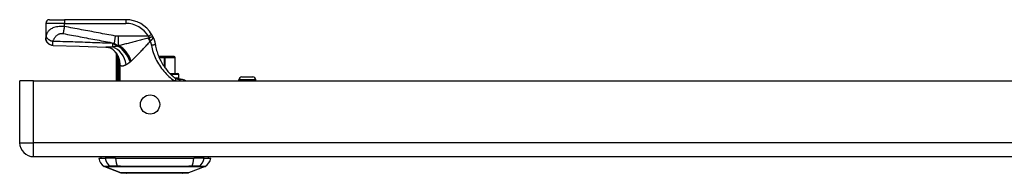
# Model space of a CAD drawing. Header units: inches. Extents: x 4 to 76.4, y 5.6 to 49.6.
# Tile 1 of 56: x 4 to 16.6, y 5.6 to 7.6. Entities that reach past the tile are written whole.
import ezdxf

# ---------------------------------------------------------------- set-up
doc = ezdxf.new("R2010")
doc.units = ezdxf.units.IN
doc.header["$LTSCALE"] = 4.856739
doc.header["$MEASUREMENT"] = 0
doc.layers.add('Visible Edges(ANSI)', color=7, linetype='Continuous', lineweight=25)
doc.layers.add('Visible Tangent Edges(ANSI)', color=7, linetype='Continuous', lineweight=25)

msp = doc.modelspace()

# ---------------------------------------------------------------- linework, layer by layer
at = {"layer": 'Visible Edges(ANSI)'}
for p, q in [((4.301, 7.504), (4.301, 7.318)), ((4.349, 7.552), (4.541, 7.552)), ((5.332, 7.552), (4.541, 7.552)), ((4.301, 7.318), (4.301, 7.317)), ((5.206, 7.117), (5.206, 6.766)), ((5.227, 7.089), (5.228, 7.088)), ((5.826, 7.077), (5.754, 7.077)), ((5.826, 7.077), (5.83, 7.077)), ((5.954, 7.077), (5.83, 7.077)), ((5.954, 7.077), (5.954, 7.077)), ((5.964, 6.861), (5.964, 7.067)), ((5.896, 6.861), (6, 6.861)), ((6.014, 6.803), (6.014, 6.846)), ((3.967, 5.969), (3.967, 6.766)), ((4.144, 6.766), (3.967, 6.766)), ((4.144, 6.766), (23.191, 6.766)), ((6.032, 6.789), (5.994, 6.789)), ((6.035, 6.789), (6.032, 6.789)), ((6.785, 6.766), (6.785, 6.777)), ((6.824, 6.815), (6.963, 6.815)), ((7.001, 6.766), (7.001, 6.777)), ((4.144, 5.791), (23.191, 5.791)), ((4.982, 5.771), (5.065, 5.771)), ((5.2, 5.771), (5.065, 5.771)), ((5.2, 5.771), (6.204, 5.771)), ((6.339, 5.771), (6.204, 5.771)), ((6.339, 5.771), (6.422, 5.771)), ((5.267, 5.583), (5.055, 5.665)), ((6.059, 5.577), (5.345, 5.577)), ((6.349, 5.665), (6.137, 5.583))]:
    msp.add_line(p, q, dxfattribs=at)
at = {"layer": 'Visible Edges(ANSI)', "flags": 128}
for points in [[(5.681, 7.328), (5.68, 7.33), (5.68, 7.331), (5.679, 7.332), (5.678, 7.334), (5.678, 7.335), (5.677, 7.337), (5.676, 7.338), (5.675, 7.34), (5.675, 7.341), (5.674, 7.343), (5.673, 7.344), (5.672, 7.346), (5.672, 7.347), (5.671, 7.349), (5.67, 7.35), (5.669, 7.352), (5.668, 7.353), (5.668, 7.354), (5.667, 7.356), (5.666, 7.357), (5.665, 7.359), (5.664, 7.36), (5.663, 7.362), (5.663, 7.363)], [(4.395, 7.22), (4.377, 7.223), (4.359, 7.228), (4.343, 7.238), (4.328, 7.25), (4.317, 7.264), (4.308, 7.281), (4.303, 7.298), (4.301, 7.317)], [(4.395, 7.22), (4.734, 7.21), (5.073, 7.197)], [(5.681, 7.328), (5.683, 7.324), (5.684, 7.32), (5.686, 7.316), (5.688, 7.312), (5.689, 7.308), (5.691, 7.304), (5.693, 7.3), (5.694, 7.296), (5.695, 7.292), (5.697, 7.288), (5.698, 7.284), (5.699, 7.28), (5.701, 7.275), (5.702, 7.271), (5.703, 7.267), (5.704, 7.263), (5.705, 7.259), (5.706, 7.255), (5.707, 7.25), (5.708, 7.246), (5.709, 7.242), (5.71, 7.238), (5.71, 7.233), (5.711, 7.229)], [(5.711, 7.229), (5.714, 7.211), (5.718, 7.193), (5.722, 7.175), (5.727, 7.157), (5.732, 7.14), (5.737, 7.122), (5.743, 7.105), (5.75, 7.088), (5.757, 7.071), (5.764, 7.054), (5.772, 7.037), (5.78, 7.021), (5.789, 7.005), (5.798, 6.989), (5.808, 6.973), (5.818, 6.958), (5.828, 6.943), (5.839, 6.928), (5.85, 6.914), (5.861, 6.899), (5.873, 6.886), (5.885, 6.872), (5.897, 6.86), (5.91, 6.847)], [(5.2, 7.134), (5.185, 7.149), (5.169, 7.163), (5.15, 7.175), (5.132, 7.184), (5.114, 7.19), (5.098, 7.194), (5.084, 7.196), (5.073, 7.197)], [(5.206, 7.117), (5.206, 7.117), (5.206, 7.117), (5.206, 7.117), (5.207, 7.116), (5.207, 7.116), (5.207, 7.115), (5.208, 7.115), (5.208, 7.114), (5.209, 7.113), (5.21, 7.112), (5.211, 7.111), (5.212, 7.11), (5.212, 7.109), (5.213, 7.108), (5.215, 7.106), (5.216, 7.105), (5.217, 7.103), (5.218, 7.101), (5.22, 7.1), (5.221, 7.098), (5.222, 7.096), (5.224, 7.094), (5.226, 7.092), (5.227, 7.089)], [(5.228, 7.088), (5.228, 7.088), (5.228, 7.088), (5.228, 7.088), (5.229, 7.087), (5.229, 7.087), (5.229, 7.087), (5.229, 7.086), (5.23, 7.086), (5.23, 7.086), (5.23, 7.085), (5.23, 7.085), (5.231, 7.084), (5.231, 7.084), (5.231, 7.083), (5.231, 7.083), (5.232, 7.082), (5.232, 7.082), (5.232, 7.082), (5.232, 7.081), (5.233, 7.081), (5.233, 7.08), (5.233, 7.08), (5.233, 7.079), (5.233, 7.079)], [(5.965, 6.799), (5.962, 6.801), (5.96, 6.803), (5.958, 6.805), (5.956, 6.806), (5.953, 6.808), (5.951, 6.81), (5.949, 6.812), (5.946, 6.814), (5.944, 6.816), (5.942, 6.818), (5.939, 6.82), (5.937, 6.822), (5.935, 6.824), (5.933, 6.826), (5.93, 6.828), (5.928, 6.83), (5.926, 6.832), (5.923, 6.834), (5.921, 6.836), (5.919, 6.838), (5.917, 6.841), (5.914, 6.843), (5.912, 6.845), (5.91, 6.847)], [(5.994, 6.789), (5.994, 6.789), (5.993, 6.789), (5.992, 6.789), (5.991, 6.789), (5.99, 6.789), (5.989, 6.789), (5.988, 6.789), (5.986, 6.789), (5.985, 6.79), (5.984, 6.79), (5.982, 6.79), (5.981, 6.791), (5.98, 6.791), (5.978, 6.792), (5.977, 6.792), (5.976, 6.793), (5.974, 6.793), (5.973, 6.794), (5.971, 6.795), (5.97, 6.795), (5.969, 6.796), (5.967, 6.797), (5.966, 6.798), (5.965, 6.799)], [(6.032, 6.789), (6.045, 6.788), (6.057, 6.786), (6.067, 6.783), (6.076, 6.78), (6.084, 6.777), (6.09, 6.774), (6.097, 6.77), (6.104, 6.766)], [(5.269, 5.583), (5.27, 5.583), (5.271, 5.583), (5.274, 5.583), (5.278, 5.583), (5.282, 5.583), (5.288, 5.583), (5.295, 5.583), (5.302, 5.583), (5.311, 5.582), (5.32, 5.582), (5.331, 5.582), (5.342, 5.582), (5.355, 5.582), (5.368, 5.582), (5.382, 5.582), (5.396, 5.582), (5.412, 5.582), (5.428, 5.582), (5.444, 5.582), (5.462, 5.582), (5.48, 5.582), (5.498, 5.582), (5.517, 5.582), (5.537, 5.583), (5.557, 5.583), (5.577, 5.583), (5.597, 5.583), (5.618, 5.583), (5.639, 5.583), (5.66, 5.583), (5.681, 5.583), (5.703, 5.583), (5.724, 5.583), (5.745, 5.583), (5.766, 5.583), (5.787, 5.583), (5.808, 5.583), (5.828, 5.583), (5.849, 5.583), (5.869, 5.583), (5.888, 5.582), (5.907, 5.582), (5.925, 5.582), (5.943, 5.582), (5.961, 5.582), (5.977, 5.582), (5.993, 5.582), (6.009, 5.582), (6.023, 5.582), (6.037, 5.582), (6.05, 5.582), (6.062, 5.582), (6.074, 5.582), (6.084, 5.582), (6.094, 5.582), (6.102, 5.583), (6.11, 5.583), (6.117, 5.583), (6.122, 5.583), (6.127, 5.583), (6.13, 5.583), (6.133, 5.583), (6.135, 5.583), (6.135, 5.583)]]:
    msp.add_lwpolyline(points, dxfattribs=at)
at = {"layer": 'Visible Edges(ANSI)'}
msp.add_circle((5.643, 6.461), 0.124, dxfattribs=at)
for centre, radius, start, end in [((4.349, 7.504), 0.048, 90, 180), ((5.332, 7.168), 0.384, 30.5805, 90), ((4.994, 7.004), 0.24, 28.1462, 37.2505), ((5.954, 7.067), 0.0096, 0, 90), ((6, 6.846), 0.0144, 0, 90), ((6, 6.803), 0.0144, 270, 0), ((6.824, 6.777), 0.0384, 90, 180), ((6.963, 6.777), 0.0384, 0, 90), ((4.144, 5.969), 0.178, 180, 270), ((5.125, 5.791), 0.144, 187.9413, 240.2709), ((5.054, 5.762), 0.048, 143.1301, 168.463), ((6.28, 5.791), 0.144, 299.7291, 352.0587), ((6.35, 5.762), 0.048, 11.537, 36.8699), ((5.06, 5.677), 0.012, 240.2709, 248.7495), ((5.269, 5.589), 0.006, 248.7495, 269.7912), ((5.345, 5.591), 0.0144, 216.6507, 270), ((6.059, 5.591), 0.0144, 270, 323.3493), ((6.135, 5.589), 0.006, 270.2088, 291.2505), ((6.345, 5.677), 0.012, 291.2505, 299.7291)]:
    msp.add_arc(centre, radius, start, end, dxfattribs=at)
at = {"layer": 'Visible Tangent Edges(ANSI)'}
for p, q in [((4.541, 7.504), (4.301, 7.504)), ((4.541, 7.552), (4.541, 7.504)), ((4.541, 7.464), (4.541, 7.504)), ((4.541, 7.504), (5.332, 7.504)), ((5.332, 7.552), (5.332, 7.504)), ((5.621, 7.339), (5.663, 7.363)), ((5.196, 7.342), (5.179, 7.251)), ((5.222, 7.216), (5.222, 7.213)), ((5.236, 7.216), (5.222, 7.216)), ((5.621, 7.339), (5.232, 7.339)), ((5.232, 7.339), (5.232, 7.219)), ((5.232, 7.219), (5.243, 7.219)), ((5.222, 6.994), (5.245, 6.994)), ((5.222, 6.994), (5.222, 6.766)), ((5.242, 7.058), (5.236, 7.056)), ((5.245, 6.766), (5.245, 6.994)), ((5.258, 6.967), (5.247, 6.967)), ((5.247, 6.967), (5.247, 6.766)), ((5.258, 6.766), (5.258, 6.967)), ((5.758, 7.067), (5.826, 7.067)), ((5.826, 7.067), (5.826, 7.077)), ((5.826, 7.067), (5.826, 6.946)), ((5.838, 7.067), (5.826, 7.067)), ((5.838, 6.929), (5.838, 7.067)), ((5.838, 7.067), (5.962, 7.067)), ((5.964, 7.067), (5.962, 7.067)), ((5.962, 7.067), (5.962, 6.861)), ((6.014, 6.846), (5.911, 6.846)), ((4.144, 5.969), (4.144, 6.766)), ((5.96, 6.803), (6.014, 6.803)), ((7.001, 6.777), (6.785, 6.777)), ((3.967, 5.969), (4.144, 5.969)), ((23.191, 5.969), (4.144, 5.969)), ((4.144, 5.791), (4.144, 5.969)), ((5.055, 5.665), (5.267, 5.583)), ((5.135, 5.665), (5.135, 5.665)), ((5.224, 5.665), (5.224, 5.665)), ((6.18, 5.665), (6.181, 5.665)), ((6.27, 5.665), (6.27, 5.665))]:
    msp.add_line(p, q, dxfattribs=at)
at = {"layer": 'Visible Tangent Edges(ANSI)', "flags": 128}
for points in [[(4.541, 7.464), (4.519, 7.465), (4.497, 7.465), (4.476, 7.464), (4.456, 7.462), (4.438, 7.459), (4.422, 7.455), (4.407, 7.451), (4.393, 7.446), (4.382, 7.44), (4.371, 7.435), (4.362, 7.429), (4.354, 7.423), (4.346, 7.416), (4.34, 7.409), (4.334, 7.403), (4.329, 7.396), (4.325, 7.389), (4.321, 7.382), (4.317, 7.374), (4.314, 7.367), (4.311, 7.36), (4.309, 7.352), (4.307, 7.345), (4.305, 7.337)], [(4.393, 7.273), (4.395, 7.279), (4.398, 7.286), (4.401, 7.292), (4.404, 7.298), (4.408, 7.304), (4.411, 7.31), (4.415, 7.316), (4.419, 7.322), (4.423, 7.327), (4.428, 7.332), (4.432, 7.338), (4.437, 7.343), (4.443, 7.348), (4.448, 7.352), (4.454, 7.357), (4.46, 7.361), (4.467, 7.365), (4.474, 7.368), (4.481, 7.371), (4.489, 7.373), (4.498, 7.374), (4.506, 7.375), (4.515, 7.375), (4.524, 7.373)], [(4.541, 7.464), (4.54, 7.46), (4.54, 7.456), (4.539, 7.452), (4.538, 7.448), (4.537, 7.444), (4.537, 7.44), (4.536, 7.436), (4.535, 7.432), (4.534, 7.428), (4.534, 7.424), (4.533, 7.42), (4.532, 7.416), (4.531, 7.412), (4.531, 7.408), (4.53, 7.404), (4.529, 7.401), (4.529, 7.397), (4.528, 7.393), (4.527, 7.39), (4.527, 7.386), (4.526, 7.383), (4.525, 7.38), (4.525, 7.376), (4.524, 7.373)], [(4.524, 7.373), (4.551, 7.368), (4.579, 7.363), (4.606, 7.358), (4.633, 7.353), (4.66, 7.348), (4.688, 7.343), (4.715, 7.338), (4.742, 7.332), (4.77, 7.327), (4.797, 7.322), (4.824, 7.317), (4.852, 7.312), (4.879, 7.307), (4.906, 7.302), (4.933, 7.297), (4.961, 7.292), (4.988, 7.287), (5.015, 7.281), (5.043, 7.276), (5.07, 7.271), (5.097, 7.266), (5.124, 7.261), (5.152, 7.256), (5.179, 7.251)], [(5.196, 7.342), (5.169, 7.347), (5.141, 7.352), (5.114, 7.357), (5.087, 7.362), (5.06, 7.367), (5.032, 7.372), (5.005, 7.377), (4.978, 7.383), (4.95, 7.388), (4.923, 7.393), (4.896, 7.398), (4.869, 7.403), (4.841, 7.408), (4.814, 7.413), (4.787, 7.418), (4.759, 7.423), (4.732, 7.428), (4.705, 7.434), (4.677, 7.439), (4.65, 7.444), (4.623, 7.449), (4.595, 7.454), (4.568, 7.459), (4.541, 7.464)], [(4.305, 7.337), (4.305, 7.336), (4.305, 7.335), (4.304, 7.334), (4.304, 7.333), (4.304, 7.332), (4.304, 7.331), (4.304, 7.33), (4.303, 7.329), (4.303, 7.329), (4.303, 7.328), (4.303, 7.327), (4.302, 7.326), (4.302, 7.325), (4.302, 7.324), (4.302, 7.323), (4.302, 7.323), (4.302, 7.322), (4.301, 7.321), (4.301, 7.321), (4.301, 7.32), (4.301, 7.32), (4.301, 7.319), (4.301, 7.319), (4.301, 7.318)], [(4.301, 7.318), (4.301, 7.313), (4.302, 7.307), (4.303, 7.302), (4.304, 7.296), (4.305, 7.29), (4.307, 7.285), (4.31, 7.279), (4.313, 7.273), (4.316, 7.268), (4.32, 7.263), (4.324, 7.258), (4.328, 7.253), (4.332, 7.248), (4.337, 7.244), (4.343, 7.24), (4.348, 7.237), (4.353, 7.234), (4.359, 7.231), (4.365, 7.229), (4.371, 7.227), (4.376, 7.225), (4.382, 7.224), (4.388, 7.223), (4.394, 7.222)], [(4.305, 7.337), (4.306, 7.334), (4.307, 7.331), (4.309, 7.328), (4.311, 7.325), (4.313, 7.322), (4.315, 7.319), (4.318, 7.316), (4.321, 7.313), (4.324, 7.309), (4.327, 7.306), (4.331, 7.303), (4.335, 7.3), (4.339, 7.297), (4.344, 7.294), (4.348, 7.292), (4.353, 7.289), (4.358, 7.286), (4.363, 7.284), (4.368, 7.282), (4.373, 7.28), (4.378, 7.278), (4.383, 7.276), (4.388, 7.274), (4.393, 7.273)], [(4.394, 7.222), (4.393, 7.223), (4.393, 7.224), (4.393, 7.225), (4.393, 7.227), (4.393, 7.228), (4.392, 7.229), (4.392, 7.231), (4.392, 7.233), (4.392, 7.235), (4.392, 7.237), (4.392, 7.239), (4.392, 7.241), (4.392, 7.244), (4.392, 7.246), (4.392, 7.248), (4.392, 7.251), (4.392, 7.253), (4.392, 7.256), (4.392, 7.258), (4.393, 7.261), (4.393, 7.264), (4.393, 7.267), (4.393, 7.27), (4.393, 7.273)], [(5.158, 7.246), (5.126, 7.248), (5.094, 7.249), (5.062, 7.25), (5.03, 7.252), (4.998, 7.253), (4.966, 7.254), (4.935, 7.255), (4.903, 7.256), (4.871, 7.257), (4.839, 7.259), (4.807, 7.26), (4.775, 7.261), (4.743, 7.262), (4.712, 7.263), (4.68, 7.264), (4.648, 7.265), (4.616, 7.266), (4.584, 7.267), (4.552, 7.268), (4.52, 7.269), (4.489, 7.27), (4.457, 7.271), (4.425, 7.272), (4.393, 7.273)], [(4.395, 7.22), (4.395, 7.22), (4.395, 7.22), (4.395, 7.22), (4.395, 7.22), (4.395, 7.22), (4.395, 7.22), (4.395, 7.22), (4.395, 7.22), (4.394, 7.221), (4.394, 7.221), (4.394, 7.221), (4.394, 7.221), (4.394, 7.221), (4.394, 7.221), (4.394, 7.221), (4.394, 7.221), (4.394, 7.221), (4.394, 7.221), (4.394, 7.222), (4.394, 7.222), (4.394, 7.222), (4.394, 7.222), (4.394, 7.222), (4.394, 7.222)], [(5.222, 7.216), (5.219, 7.217), (5.216, 7.219), (5.213, 7.22), (5.21, 7.221), (5.208, 7.222), (5.205, 7.223), (5.202, 7.224), (5.199, 7.226), (5.197, 7.227), (5.194, 7.228), (5.191, 7.229), (5.189, 7.231), (5.186, 7.232), (5.183, 7.233), (5.181, 7.235), (5.178, 7.236), (5.175, 7.237), (5.173, 7.238), (5.17, 7.24), (5.168, 7.241), (5.165, 7.242), (5.163, 7.244), (5.16, 7.245), (5.158, 7.246)], [(5.179, 7.251), (5.181, 7.249), (5.184, 7.247), (5.186, 7.245), (5.188, 7.244), (5.19, 7.242), (5.192, 7.241), (5.195, 7.239), (5.197, 7.238), (5.199, 7.236), (5.201, 7.235), (5.203, 7.233), (5.205, 7.232), (5.208, 7.231), (5.21, 7.23), (5.212, 7.228), (5.214, 7.227), (5.216, 7.226), (5.219, 7.225), (5.221, 7.224), (5.223, 7.223), (5.225, 7.222), (5.227, 7.221), (5.229, 7.22), (5.232, 7.219)], [(5.232, 7.339), (5.23, 7.339), (5.229, 7.339), (5.227, 7.339), (5.226, 7.339), (5.224, 7.339), (5.223, 7.339), (5.221, 7.339), (5.22, 7.339), (5.218, 7.339), (5.217, 7.339), (5.215, 7.339), (5.214, 7.339), (5.212, 7.34), (5.211, 7.34), (5.209, 7.34), (5.208, 7.34), (5.207, 7.34), (5.205, 7.34), (5.204, 7.341), (5.202, 7.341), (5.201, 7.341), (5.199, 7.341), (5.198, 7.341), (5.196, 7.342)], [(5.236, 7.216), (5.235, 7.216), (5.234, 7.216), (5.234, 7.216), (5.233, 7.216), (5.233, 7.216), (5.232, 7.215), (5.232, 7.215), (5.231, 7.215), (5.23, 7.215), (5.23, 7.215), (5.229, 7.215), (5.229, 7.215), (5.228, 7.215), (5.227, 7.214), (5.227, 7.214), (5.226, 7.214), (5.226, 7.214), (5.225, 7.214), (5.225, 7.214), (5.224, 7.214), (5.223, 7.214), (5.223, 7.214), (5.222, 7.213), (5.222, 7.213)], [(5.243, 7.219), (5.242, 7.219), (5.242, 7.219), (5.242, 7.219), (5.242, 7.219), (5.241, 7.219), (5.241, 7.219), (5.241, 7.218), (5.24, 7.218), (5.24, 7.218), (5.24, 7.218), (5.239, 7.218), (5.239, 7.218), (5.239, 7.218), (5.239, 7.218), (5.238, 7.217), (5.238, 7.217), (5.238, 7.217), (5.237, 7.217), (5.237, 7.217), (5.237, 7.217), (5.236, 7.217), (5.236, 7.217), (5.236, 7.216), (5.236, 7.216)], [(5.615, 7.315), (5.599, 7.31), (5.583, 7.306), (5.567, 7.301), (5.55, 7.297), (5.534, 7.293), (5.518, 7.288), (5.502, 7.284), (5.486, 7.28), (5.47, 7.275), (5.454, 7.271), (5.438, 7.267), (5.423, 7.263), (5.407, 7.259), (5.391, 7.255), (5.376, 7.251), (5.361, 7.247), (5.345, 7.243), (5.33, 7.24), (5.315, 7.236), (5.3, 7.232), (5.286, 7.229), (5.271, 7.226), (5.257, 7.222), (5.243, 7.219)], [(5.399, 7.02), (5.408, 7.029), (5.417, 7.037), (5.427, 7.046), (5.437, 7.055), (5.447, 7.065), (5.456, 7.074), (5.466, 7.084), (5.476, 7.094), (5.487, 7.105), (5.497, 7.115), (5.507, 7.126), (5.517, 7.136), (5.528, 7.147), (5.538, 7.159), (5.549, 7.17), (5.559, 7.181), (5.57, 7.193), (5.581, 7.204), (5.591, 7.216), (5.602, 7.227), (5.613, 7.239), (5.623, 7.251), (5.634, 7.263), (5.645, 7.275)], [(5.629, 7.318), (5.628, 7.318), (5.628, 7.318), (5.627, 7.317), (5.627, 7.317), (5.626, 7.317), (5.625, 7.317), (5.625, 7.317), (5.624, 7.317), (5.624, 7.317), (5.623, 7.317), (5.622, 7.317), (5.622, 7.316), (5.621, 7.316), (5.621, 7.316), (5.62, 7.316), (5.62, 7.316), (5.619, 7.316), (5.618, 7.316), (5.618, 7.315), (5.617, 7.315), (5.617, 7.315), (5.616, 7.315), (5.616, 7.315), (5.615, 7.315)], [(5.621, 7.339), (5.622, 7.338), (5.622, 7.337), (5.622, 7.336), (5.623, 7.335), (5.623, 7.334), (5.623, 7.334), (5.624, 7.333), (5.624, 7.332), (5.624, 7.331), (5.625, 7.33), (5.625, 7.329), (5.625, 7.328), (5.626, 7.327), (5.626, 7.327), (5.626, 7.326), (5.627, 7.325), (5.627, 7.324), (5.627, 7.323), (5.628, 7.322), (5.628, 7.321), (5.628, 7.32), (5.628, 7.32), (5.629, 7.319), (5.629, 7.318)], [(5.681, 7.328), (5.68, 7.329), (5.68, 7.33), (5.679, 7.33), (5.678, 7.331), (5.677, 7.331), (5.675, 7.331), (5.674, 7.331), (5.672, 7.33), (5.67, 7.33), (5.668, 7.33), (5.666, 7.329), (5.664, 7.329), (5.662, 7.328), (5.659, 7.327), (5.656, 7.326), (5.654, 7.325), (5.651, 7.325), (5.648, 7.324), (5.645, 7.323), (5.642, 7.322), (5.639, 7.321), (5.635, 7.32), (5.632, 7.319), (5.629, 7.318)], [(5.645, 7.275), (5.645, 7.275), (5.645, 7.275), (5.645, 7.275), (5.645, 7.276), (5.645, 7.276), (5.645, 7.276), (5.645, 7.276), (5.645, 7.276), (5.645, 7.276), (5.645, 7.277), (5.645, 7.277), (5.645, 7.277), (5.645, 7.277), (5.645, 7.277), (5.645, 7.277), (5.646, 7.277), (5.646, 7.278), (5.646, 7.278), (5.646, 7.278), (5.646, 7.278), (5.646, 7.278), (5.646, 7.278), (5.646, 7.278), (5.646, 7.278)], [(5.645, 7.275), (5.645, 7.273), (5.646, 7.27), (5.647, 7.268), (5.648, 7.266), (5.649, 7.264), (5.649, 7.262), (5.65, 7.259), (5.651, 7.257), (5.651, 7.255), (5.652, 7.253), (5.653, 7.251), (5.653, 7.248), (5.654, 7.246), (5.654, 7.244), (5.655, 7.242), (5.655, 7.239), (5.656, 7.237), (5.657, 7.235), (5.657, 7.233), (5.658, 7.231), (5.658, 7.228), (5.658, 7.226), (5.659, 7.224), (5.659, 7.222)], [(5.646, 7.278), (5.649, 7.281), (5.652, 7.283), (5.654, 7.285), (5.657, 7.287), (5.659, 7.29), (5.662, 7.292), (5.664, 7.294), (5.666, 7.297), (5.669, 7.299), (5.671, 7.301), (5.673, 7.303), (5.674, 7.305), (5.676, 7.307), (5.678, 7.309), (5.679, 7.311), (5.68, 7.313), (5.681, 7.315), (5.682, 7.317), (5.682, 7.319), (5.682, 7.321), (5.682, 7.323), (5.682, 7.324), (5.682, 7.326), (5.681, 7.328)], [(5.711, 7.229), (5.711, 7.229), (5.711, 7.229), (5.71, 7.229), (5.709, 7.229), (5.709, 7.229), (5.707, 7.229), (5.706, 7.229), (5.704, 7.228), (5.702, 7.228), (5.7, 7.228), (5.698, 7.228), (5.696, 7.227), (5.693, 7.227), (5.69, 7.226), (5.687, 7.226), (5.684, 7.225), (5.681, 7.225), (5.678, 7.224), (5.675, 7.224), (5.672, 7.223), (5.668, 7.223), (5.665, 7.222), (5.662, 7.222), (5.659, 7.222)], [(5.659, 7.222), (5.664, 7.199), (5.669, 7.177), (5.675, 7.154), (5.682, 7.132), (5.689, 7.11), (5.698, 7.089), (5.707, 7.067), (5.716, 7.046), (5.727, 7.025), (5.738, 7.005), (5.75, 6.985), (5.763, 6.965), (5.776, 6.945), (5.79, 6.926), (5.805, 6.908), (5.82, 6.89), (5.835, 6.872), (5.851, 6.855), (5.868, 6.839), (5.885, 6.823), (5.902, 6.807), (5.92, 6.793), (5.938, 6.779), (5.955, 6.766)], [(5.164, 7.201), (5.159, 7.201), (5.155, 7.2), (5.151, 7.2), (5.147, 7.2), (5.143, 7.199), (5.139, 7.199), (5.135, 7.199), (5.131, 7.198), (5.127, 7.198), (5.123, 7.198), (5.119, 7.198), (5.115, 7.198), (5.112, 7.197), (5.108, 7.197), (5.104, 7.197), (5.1, 7.197), (5.097, 7.197), (5.093, 7.197), (5.09, 7.197), (5.086, 7.197), (5.083, 7.197), (5.08, 7.197), (5.076, 7.197), (5.073, 7.197)], [(5.222, 7.213), (5.219, 7.213), (5.217, 7.212), (5.215, 7.211), (5.213, 7.211), (5.21, 7.21), (5.208, 7.209), (5.206, 7.209), (5.203, 7.208), (5.201, 7.208), (5.199, 7.207), (5.196, 7.207), (5.194, 7.206), (5.191, 7.206), (5.189, 7.205), (5.186, 7.205), (5.184, 7.204), (5.181, 7.204), (5.179, 7.203), (5.176, 7.203), (5.174, 7.202), (5.171, 7.202), (5.169, 7.202), (5.166, 7.201), (5.164, 7.201)], [(5.223, 7.06), (5.223, 7.057), (5.223, 7.055), (5.223, 7.052), (5.223, 7.049), (5.223, 7.046), (5.222, 7.044), (5.222, 7.041), (5.222, 7.038), (5.222, 7.035), (5.222, 7.033), (5.222, 7.03), (5.222, 7.027), (5.222, 7.024), (5.222, 7.022), (5.222, 7.019), (5.222, 7.016), (5.222, 7.013), (5.222, 7.011), (5.222, 7.008), (5.222, 7.005), (5.222, 7.002), (5.222, 7), (5.222, 6.997), (5.222, 6.994)], [(5.228, 7.088), (5.227, 7.088), (5.227, 7.087), (5.227, 7.086), (5.227, 7.085), (5.226, 7.084), (5.226, 7.083), (5.226, 7.082), (5.225, 7.081), (5.225, 7.08), (5.225, 7.078), (5.225, 7.077), (5.225, 7.076), (5.225, 7.075), (5.224, 7.073), (5.224, 7.072), (5.224, 7.071), (5.224, 7.069), (5.224, 7.068), (5.224, 7.067), (5.224, 7.065), (5.223, 7.064), (5.223, 7.063), (5.223, 7.061), (5.223, 7.06)], [(5.236, 7.056), (5.236, 7.058), (5.235, 7.06), (5.235, 7.061), (5.234, 7.063), (5.234, 7.064), (5.234, 7.066), (5.234, 7.068), (5.233, 7.069), (5.233, 7.071), (5.233, 7.072), (5.232, 7.073), (5.232, 7.075), (5.232, 7.076), (5.232, 7.077), (5.232, 7.078), (5.232, 7.079), (5.232, 7.08), (5.232, 7.08), (5.232, 7.081), (5.232, 7.081), (5.232, 7.08), (5.233, 7.08), (5.233, 7.08), (5.233, 7.079)], [(5.242, 7.058), (5.241, 7.059), (5.241, 7.06), (5.241, 7.061), (5.241, 7.062), (5.24, 7.063), (5.24, 7.064), (5.24, 7.064), (5.239, 7.065), (5.239, 7.066), (5.239, 7.067), (5.238, 7.068), (5.238, 7.069), (5.237, 7.069), (5.237, 7.07), (5.237, 7.071), (5.236, 7.072), (5.236, 7.073), (5.236, 7.074), (5.235, 7.075), (5.235, 7.075), (5.235, 7.076), (5.234, 7.077), (5.234, 7.078), (5.233, 7.079)], [(5.245, 6.994), (5.245, 6.997), (5.245, 7), (5.244, 7.002), (5.244, 7.005), (5.244, 7.008), (5.244, 7.01), (5.243, 7.013), (5.243, 7.016), (5.243, 7.018), (5.242, 7.021), (5.242, 7.024), (5.241, 7.026), (5.241, 7.029), (5.241, 7.031), (5.24, 7.034), (5.24, 7.037), (5.239, 7.039), (5.239, 7.042), (5.238, 7.044), (5.238, 7.047), (5.237, 7.049), (5.237, 7.051), (5.236, 7.054), (5.236, 7.056)], [(5.258, 6.967), (5.258, 6.971), (5.258, 6.975), (5.258, 6.979), (5.258, 6.982), (5.257, 6.986), (5.257, 6.99), (5.257, 6.994), (5.256, 6.998), (5.256, 7.002), (5.255, 7.006), (5.255, 7.01), (5.254, 7.013), (5.253, 7.017), (5.252, 7.021), (5.252, 7.025), (5.251, 7.029), (5.25, 7.032), (5.249, 7.036), (5.248, 7.04), (5.247, 7.044), (5.246, 7.047), (5.244, 7.051), (5.243, 7.055), (5.242, 7.058)], [(5.245, 6.994), (5.245, 6.993), (5.245, 6.992), (5.246, 6.991), (5.246, 6.99), (5.246, 6.988), (5.246, 6.987), (5.246, 6.986), (5.246, 6.985), (5.246, 6.984), (5.246, 6.983), (5.246, 6.982), (5.246, 6.98), (5.246, 6.979), (5.247, 6.978), (5.247, 6.977), (5.247, 6.976), (5.247, 6.975), (5.247, 6.974), (5.247, 6.972), (5.247, 6.971), (5.247, 6.97), (5.247, 6.969), (5.247, 6.968), (5.247, 6.967)], [(5.258, 6.967), (5.26, 6.965), (5.263, 6.963), (5.265, 6.962), (5.267, 6.961), (5.27, 6.96), (5.273, 6.959), (5.275, 6.958), (5.278, 6.958), (5.281, 6.957), (5.284, 6.957), (5.287, 6.958), (5.29, 6.958), (5.293, 6.958), (5.297, 6.959), (5.3, 6.96), (5.304, 6.961), (5.307, 6.962), (5.311, 6.963), (5.315, 6.965), (5.318, 6.966), (5.322, 6.968), (5.326, 6.97), (5.33, 6.972), (5.334, 6.974)], [(5.334, 6.974), (5.336, 6.975), (5.338, 6.976), (5.34, 6.977), (5.342, 6.978), (5.344, 6.979), (5.346, 6.981), (5.348, 6.982), (5.35, 6.983), (5.352, 6.984), (5.354, 6.986), (5.357, 6.987), (5.359, 6.988), (5.361, 6.99), (5.363, 6.991), (5.365, 6.993), (5.367, 6.994), (5.369, 6.996), (5.371, 6.998), (5.374, 6.999), (5.376, 7.001), (5.378, 7.003), (5.38, 7.005), (5.382, 7.006), (5.385, 7.008)], [(5.385, 7.008), (5.385, 7.009), (5.385, 7.009), (5.386, 7.009), (5.386, 7.01), (5.386, 7.01), (5.387, 7.01), (5.387, 7.011), (5.388, 7.011), (5.388, 7.011), (5.388, 7.012), (5.389, 7.012), (5.389, 7.012), (5.39, 7.013), (5.39, 7.013), (5.39, 7.013), (5.391, 7.014), (5.391, 7.014), (5.391, 7.014), (5.392, 7.015), (5.392, 7.015), (5.393, 7.015), (5.393, 7.016), (5.393, 7.016), (5.394, 7.016)], [(5.394, 7.016), (5.394, 7.016), (5.394, 7.017), (5.394, 7.017), (5.395, 7.017), (5.395, 7.017), (5.395, 7.017), (5.395, 7.017), (5.395, 7.018), (5.396, 7.018), (5.396, 7.018), (5.396, 7.018), (5.396, 7.018), (5.396, 7.018), (5.397, 7.019), (5.397, 7.019), (5.397, 7.019), (5.397, 7.019), (5.397, 7.019), (5.398, 7.019), (5.398, 7.02), (5.398, 7.02), (5.398, 7.02), (5.398, 7.02), (5.399, 7.02)], [(5.965, 6.799), (5.966, 6.798), (5.966, 6.798), (5.967, 6.797), (5.967, 6.796), (5.968, 6.795), (5.968, 6.794), (5.969, 6.793), (5.969, 6.792), (5.969, 6.79), (5.97, 6.789), (5.97, 6.788), (5.97, 6.786), (5.97, 6.785), (5.969, 6.783), (5.969, 6.781), (5.969, 6.78), (5.969, 6.778), (5.968, 6.776), (5.968, 6.775), (5.967, 6.773), (5.966, 6.771), (5.966, 6.769), (5.965, 6.767), (5.964, 6.766)], [(5.994, 6.789), (5.996, 6.789), (5.998, 6.789), (6, 6.788), (6.001, 6.788), (6.003, 6.788), (6.005, 6.787), (6.007, 6.787), (6.008, 6.786), (6.01, 6.786), (6.012, 6.785), (6.013, 6.784), (6.015, 6.783), (6.017, 6.782), (6.018, 6.781), (6.02, 6.78), (6.021, 6.779), (6.022, 6.777), (6.024, 6.776), (6.025, 6.774), (6.026, 6.773), (6.027, 6.771), (6.028, 6.769), (6.029, 6.768), (6.03, 6.766)], [(5.132, 5.667), (5.126, 5.667), (5.12, 5.667), (5.114, 5.666), (5.108, 5.666), (5.103, 5.666), (5.098, 5.666), (5.093, 5.666), (5.089, 5.666), (5.085, 5.666), (5.081, 5.666), (5.077, 5.666), (5.073, 5.666), (5.07, 5.666), (5.067, 5.666), (5.065, 5.666), (5.062, 5.666), (5.06, 5.666), (5.059, 5.666), (5.057, 5.666), (5.056, 5.666), (5.055, 5.666), (5.054, 5.666), (5.054, 5.666), (5.054, 5.666)], [(5.055, 5.665), (5.055, 5.665), (5.056, 5.665), (5.056, 5.665), (5.057, 5.665), (5.059, 5.665), (5.06, 5.665), (5.062, 5.665), (5.064, 5.665), (5.066, 5.665), (5.069, 5.665), (5.072, 5.665), (5.075, 5.665), (5.079, 5.665), (5.082, 5.665), (5.086, 5.665), (5.091, 5.665), (5.095, 5.665), (5.1, 5.665), (5.105, 5.665), (5.111, 5.665), (5.116, 5.665), (5.122, 5.665), (5.128, 5.665), (5.135, 5.665)], [(5.223, 5.667), (5.218, 5.667), (5.213, 5.667), (5.208, 5.667), (5.203, 5.667), (5.198, 5.667), (5.193, 5.667), (5.188, 5.667), (5.184, 5.667), (5.179, 5.667), (5.175, 5.667), (5.171, 5.667), (5.167, 5.667), (5.163, 5.667), (5.159, 5.667), (5.156, 5.667), (5.153, 5.667), (5.149, 5.667), (5.146, 5.667), (5.144, 5.667), (5.141, 5.667), (5.139, 5.667), (5.136, 5.667), (5.134, 5.667), (5.132, 5.667)], [(5.135, 5.665), (5.137, 5.665), (5.139, 5.665), (5.141, 5.665), (5.143, 5.665), (5.146, 5.665), (5.149, 5.665), (5.152, 5.665), (5.155, 5.665), (5.158, 5.665), (5.162, 5.665), (5.165, 5.665), (5.169, 5.665), (5.173, 5.665), (5.177, 5.665), (5.181, 5.665), (5.186, 5.665), (5.19, 5.665), (5.195, 5.665), (5.199, 5.665), (5.204, 5.665), (5.209, 5.665), (5.214, 5.665), (5.219, 5.665), (5.224, 5.665)], [(6.181, 5.667), (6.143, 5.667), (6.104, 5.666), (6.064, 5.666), (6.025, 5.666), (5.985, 5.666), (5.945, 5.666), (5.904, 5.666), (5.864, 5.666), (5.823, 5.666), (5.783, 5.666), (5.742, 5.666), (5.701, 5.666), (5.661, 5.666), (5.62, 5.666), (5.58, 5.666), (5.539, 5.666), (5.499, 5.666), (5.459, 5.666), (5.419, 5.666), (5.379, 5.666), (5.34, 5.666), (5.301, 5.666), (5.262, 5.667), (5.223, 5.667)], [(5.224, 5.665), (5.263, 5.665), (5.302, 5.665), (5.341, 5.665), (5.38, 5.665), (5.42, 5.665), (5.46, 5.665), (5.5, 5.665), (5.54, 5.665), (5.58, 5.665), (5.62, 5.665), (5.661, 5.665), (5.701, 5.665), (5.742, 5.665), (5.782, 5.665), (5.823, 5.665), (5.863, 5.665), (5.904, 5.665), (5.944, 5.665), (5.984, 5.665), (6.024, 5.665), (6.063, 5.665), (6.103, 5.665), (6.142, 5.665), (6.18, 5.665)], [(5.368, 5.583), (5.36, 5.583), (5.352, 5.583), (5.345, 5.583), (5.338, 5.583), (5.331, 5.583), (5.325, 5.583), (5.319, 5.583), (5.313, 5.583), (5.307, 5.583), (5.302, 5.583), (5.298, 5.583), (5.293, 5.583), (5.289, 5.583), (5.285, 5.583), (5.282, 5.583), (5.279, 5.583), (5.276, 5.583), (5.274, 5.583), (5.272, 5.583), (5.27, 5.583), (5.269, 5.583), (5.268, 5.583), (5.267, 5.583), (5.267, 5.583)], [(5.425, 5.583), (5.422, 5.583), (5.42, 5.583), (5.417, 5.583), (5.415, 5.583), (5.412, 5.583), (5.41, 5.583), (5.407, 5.583), (5.405, 5.583), (5.402, 5.583), (5.4, 5.583), (5.397, 5.583), (5.395, 5.583), (5.393, 5.583), (5.39, 5.583), (5.388, 5.583), (5.386, 5.583), (5.383, 5.583), (5.381, 5.583), (5.379, 5.583), (5.376, 5.583), (5.374, 5.583), (5.372, 5.583), (5.37, 5.583), (5.368, 5.583)], [(5.98, 5.583), (5.96, 5.583), (5.939, 5.583), (5.918, 5.583), (5.896, 5.583), (5.873, 5.583), (5.85, 5.583), (5.826, 5.583), (5.802, 5.583), (5.777, 5.583), (5.752, 5.583), (5.727, 5.583), (5.702, 5.583), (5.677, 5.583), (5.652, 5.583), (5.627, 5.583), (5.603, 5.583), (5.578, 5.583), (5.555, 5.583), (5.531, 5.583), (5.508, 5.583), (5.486, 5.583), (5.465, 5.583), (5.445, 5.583), (5.425, 5.583)], [(6.037, 5.583), (6.035, 5.583), (6.033, 5.583), (6.03, 5.583), (6.028, 5.583), (6.026, 5.583), (6.024, 5.583), (6.021, 5.583), (6.019, 5.583), (6.017, 5.583), (6.014, 5.583), (6.012, 5.583), (6.01, 5.583), (6.007, 5.583), (6.005, 5.583), (6.002, 5.583), (6, 5.583), (5.997, 5.583), (5.995, 5.583), (5.992, 5.583), (5.99, 5.583), (5.987, 5.583), (5.985, 5.583), (5.982, 5.583), (5.98, 5.583)], [(6.137, 5.583), (6.137, 5.583), (6.137, 5.583), (6.136, 5.583), (6.134, 5.583), (6.133, 5.583), (6.131, 5.583), (6.128, 5.583), (6.126, 5.583), (6.123, 5.583), (6.119, 5.583), (6.115, 5.583), (6.111, 5.583), (6.107, 5.583), (6.102, 5.583), (6.097, 5.583), (6.092, 5.583), (6.086, 5.583), (6.08, 5.583), (6.073, 5.583), (6.067, 5.583), (6.06, 5.583), (6.052, 5.583), (6.045, 5.583), (6.037, 5.583)], [(6.272, 5.667), (6.27, 5.667), (6.268, 5.667), (6.266, 5.667), (6.264, 5.667), (6.261, 5.667), (6.258, 5.667), (6.255, 5.667), (6.252, 5.667), (6.249, 5.667), (6.245, 5.667), (6.241, 5.667), (6.237, 5.667), (6.233, 5.667), (6.229, 5.667), (6.225, 5.667), (6.221, 5.667), (6.216, 5.667), (6.211, 5.667), (6.207, 5.667), (6.202, 5.667), (6.197, 5.667), (6.192, 5.667), (6.187, 5.667), (6.181, 5.667)], [(6.181, 5.665), (6.186, 5.665), (6.191, 5.665), (6.196, 5.665), (6.201, 5.665), (6.205, 5.665), (6.21, 5.665), (6.214, 5.665), (6.219, 5.665), (6.223, 5.665), (6.227, 5.665), (6.231, 5.665), (6.235, 5.665), (6.239, 5.665), (6.243, 5.665), (6.246, 5.665), (6.25, 5.665), (6.253, 5.665), (6.256, 5.665), (6.258, 5.665), (6.261, 5.665), (6.263, 5.665), (6.266, 5.665), (6.268, 5.665), (6.27, 5.665)], [(6.27, 5.665), (6.276, 5.665), (6.282, 5.665), (6.288, 5.665), (6.294, 5.665), (6.299, 5.665), (6.304, 5.665), (6.309, 5.665), (6.314, 5.665), (6.318, 5.665), (6.322, 5.665), (6.326, 5.665), (6.329, 5.665), (6.332, 5.665), (6.335, 5.665), (6.338, 5.665), (6.34, 5.665), (6.342, 5.665), (6.344, 5.665), (6.346, 5.665), (6.347, 5.665), (6.348, 5.665), (6.349, 5.665), (6.349, 5.665), (6.349, 5.665)], [(6.351, 5.666), (6.351, 5.666), (6.35, 5.666), (6.35, 5.666), (6.349, 5.666), (6.347, 5.666), (6.346, 5.666), (6.344, 5.666), (6.342, 5.666), (6.34, 5.666), (6.337, 5.666), (6.334, 5.666), (6.331, 5.666), (6.328, 5.666), (6.324, 5.666), (6.32, 5.666), (6.316, 5.666), (6.311, 5.666), (6.306, 5.666), (6.301, 5.666), (6.296, 5.666), (6.291, 5.666), (6.285, 5.667), (6.279, 5.667), (6.272, 5.667)]]:
    msp.add_lwpolyline(points, dxfattribs=at)
at = {"layer": 'Visible Tangent Edges(ANSI)'}
for centre, radius, start, end in [((5.332, 7.168), 0.336, 30.5805, 90), ((5.269, 5.589), 0.006, 248.7495, 269.7912)]:
    msp.add_arc(centre, radius, start, end, dxfattribs=at)
for centre, major_axis, ratio, start_param, end_param in [((0.918, 7.699), (4.477, -0.341), 0.09119, 5.963131, 5.978489), ((5.175, 7.337), (-0.006, -0.144), 0.119705, 5.400993, 5.962795), ((0.941, 7.82), (4.476, -0.467), 0.123492, 5.999185, 6.006887), ((5.236, 7.016), (-0.121, 0.207), 0.604176, 4.374903, 5.517504), ((5.243, 7.02), (-0.12, 0.208), 0.594817, 4.382906, 5.514832), ((5.615, 7.275), (-0.142, 0.194), 0.099559, 4.639553, 4.847409), ((5.629, 7.283), (-0.095, 0.22), 0.058123, 4.666855, 4.846581), ((5.145, 6.974), (-0.077, 0.227), 0.76978, 4.456044, 5.771273), ((5.019, 6.977), (0.181, 0.157), 0.924855, 5.892344, 6.283185), ((5.222, 7.008), (0.118, -0.209), 0.627605, 1.231527, 2.411005), ((5.246, 7.06), (-0.024, 0.0014), 0.203793, 0.278045, 1.130973), ((5.83, 7.067), (0, 0.0096), 0.872144, 4.712389, 6.283185), ((5.954, 7.067), (0, 0.0096), 0.872144, 4.712389, 6.283185), ((5.2, 5.791), (0, -0.144), 0.946806, 4.850991, 5.760348), ((5.246, 5.791), (0, -0.144), 0.321806, 4.850991, 5.760348), ((6.158, 5.791), (0, -0.144), 0.321806, 0.522838, 1.432195), ((6.204, 5.791), (0, -0.144), 0.946806, 0.522838, 1.432195), ((5.138, 5.677), (0.0001, -0.012), 0.948405, 5.751701, 5.992347), ((5.225, 5.677), (0, -0.012), 0.317047, 5.761322, 6.001968), ((5.345, 5.591), (0, -0.0144), 0.97182, 5.352125, 6.283185), ((6.059, 5.591), (0, -0.0144), 0.97182, 0, 0.931061), ((6.179, 5.677), (0, -0.012), 0.317047, 0.281217, 0.521863), ((6.267, 5.677), (-0.0001, -0.012), 0.948405, 0.290838, 0.531485)]:
    msp.add_ellipse(centre, major_axis=major_axis, ratio=ratio, start_param=start_param, end_param=end_param, dxfattribs=at)

doc.saveas('drawing.dxf')
